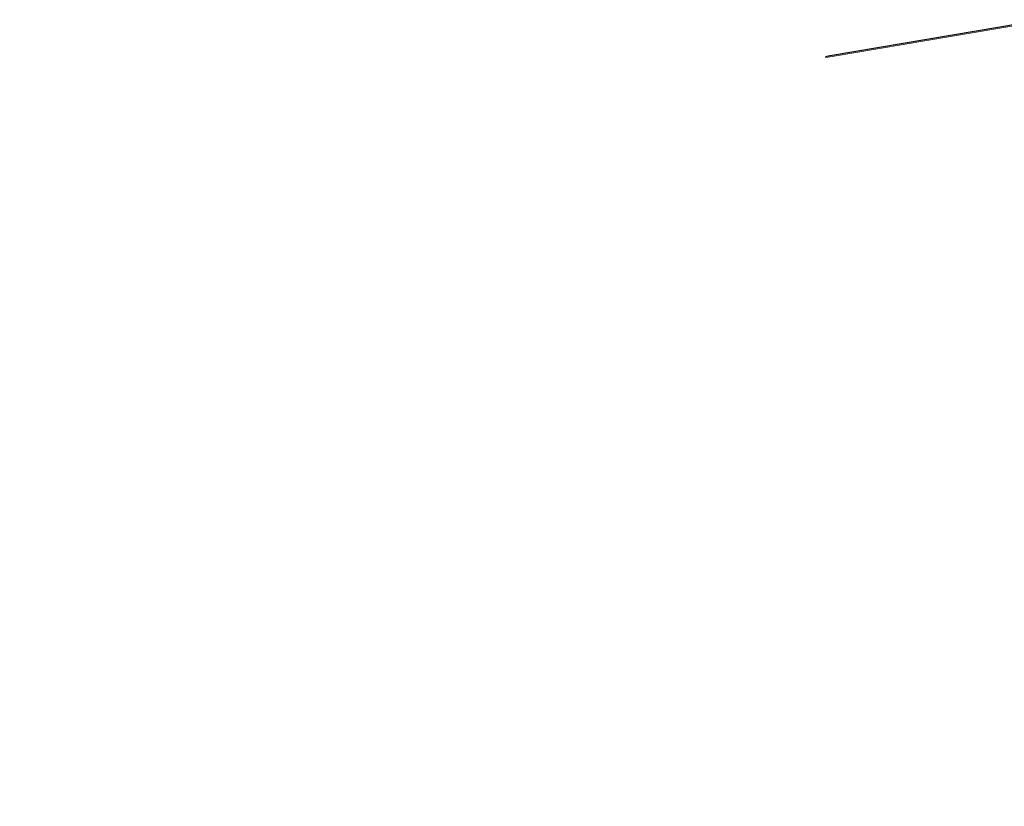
# Model space of a CAD drawing. Header units: metres. Extents: x -502 to 161, y -108 to 174.
# Tile 213 of 256: x -278 to -178, y 46 to 126. Entities that reach past the tile are written whole.
import ezdxf

# ---------------------------------------------------------------- set-up
doc = ezdxf.new("R2010")
doc.units = ezdxf.units.M
doc.header["$LTSCALE"] = 0.1
doc.linetypes.add('2-1', pattern=[0.17, 0.06, -0.025, 0.06, -0.025])
doc.linetypes.add('3', pattern=[0.27, 0.1, -0.035, 0.1, -0.035])
doc.layers.add('BRI31-005.06-5f07-Koordinierung Lageplan 4. BA ZOB Fernbusbahnh', color=7, linetype='Continuous')
doc.layers.add('BRI31-005.07-5f08-Koordinierung Lageplan 4. BA Radstation - Seeterrasse 2023-05-31', color=7, linetype='Continuous')

msp = doc.modelspace()

# ---------------------------------------------------------------- linework, layer by layer
at = {"layer": 'BRI31-005.06-5f07-Koordinierung Lageplan 4. BA ZOB Fernbusbahnh', "color": 7, "linetype": 'Continuous', "lineweight": 13, "transparency": 33554687, "flags": 128}
for points in [[(-337.053, -53.906), (-337.053, -53.906, 0.024076), (-333.124, -51.36), (-333.124, -51.36, -0.090571), (-316.448, -43.461, 0.047347), (-281.841, -30.587), (-279.077, -29.218, 0.045809), (-264.224, -20.071), (-198.594, 29.158, -0.054812), (-181.586, 39.217), (-181.586, 39.217, -0.038475), (-159.177, 47.336), (-159.177, 47.336, 0.039395), (-137.757, 55.141), (-137.192, 55.4), (-137.192, 55.4, 0.064343), (-127.446, 61.52), (-127.446, 61.52), (-122.571, 65.536, -0.170872), (-88.33, 78.059), (-82.282, 78.436), (-80.567, 79.709), (-70.98, 86.821), (-68.555, 87.666)], [(-279.011, -29.352, 0.045809), (-264.134, -20.191), (-198.504, 29.038), (-198.504, 29.038, -0.054812), (-181.524, 39.08), (-181.524, 39.08, -0.038475), (-159.137, 47.192), (-159.137, 47.192, 0.039395), (-137.695, 55.004), (-137.695, 55.004), (-137.129, 55.264, 0.064344), (-127.35, 61.405), (-122.476, 65.42), (-122.476, 65.42, -0.17089), (-88.325, 77.909), (-88.325, 77.909), (-82.228, 78.289), (-80.478, 79.588), (-70.909, 86.687), (-68.561, 87.506)]]:
    msp.add_lwpolyline(points, format="xyb", dxfattribs=at)
at = {"layer": 'BRI31-005.07-5f08-Koordinierung Lageplan 4. BA Radstation - Seeterrasse 2023-05-31', "color": 190, "linetype": 'Continuous', "lineweight": 30, "true_color": 0x7f00ff, "transparency": 33554687, "flags": 128}
msp.add_lwpolyline([(-174.341, 125.558), (-183.508, 124), (-195.877, 121.909), (-195.892, 121.906), (-196.355, 121.819)], dxfattribs=at)
msp.add_lwpolyline([(-174.341, 125.558), (-183.508, 124), (-195.877, 121.909), (-195.892, 121.906), (-196.355, 121.819)], dxfattribs=at)
at = {"layer": 'BRI31-005.07-5f08-Koordinierung Lageplan 4. BA Radstation - Seeterrasse 2023-05-31', "color": 255, "linetype": 'Continuous', "lineweight": 9, "transparency": 33554687, "flags": 128}
msp.add_lwpolyline([(-196.337, 121.721), (-195.873, 121.808), (-195.859, 121.811), (-183.491, 123.901), (-174.337, 125.457)], dxfattribs=at)
msp.add_lwpolyline([(-196.337, 121.721), (-195.873, 121.808), (-195.859, 121.811), (-183.491, 123.901), (-174.337, 125.457)], dxfattribs=at)
at = {"layer": 'BRI31-005.07-5f08-Koordinierung Lageplan 4. BA Radstation - Seeterrasse 2023-05-31', "color": 7, "linetype": '2-1', "lineweight": 13, "transparency": 33554687, "flags": 128}
for points in [[(-337.053, -53.906), (-337.053, -53.906, 0.024076), (-333.124, -51.36), (-333.124, -51.36, -0.090571), (-316.448, -43.461, 0.047347), (-281.841, -30.587), (-279.077, -29.218, 0.045809), (-264.224, -20.071), (-198.594, 29.158, -0.054812), (-181.586, 39.217), (-181.586, 39.217, -0.038475), (-159.177, 47.336), (-159.177, 47.336, 0.039395), (-137.757, 55.141), (-137.192, 55.4), (-137.192, 55.4, 0.064343), (-127.446, 61.52), (-127.446, 61.52), (-122.571, 65.536, -0.170872), (-88.33, 78.059), (-82.282, 78.436), (-80.567, 79.709), (-70.98, 86.821), (-68.555, 87.666)], [(-337.053, -53.906), (-337.053, -53.906, 0.024076), (-333.124, -51.36), (-333.124, -51.36, -0.090571), (-316.448, -43.461, 0.047347), (-281.841, -30.587), (-279.077, -29.218, 0.045809), (-264.224, -20.071), (-198.594, 29.158, -0.054812), (-181.586, 39.217), (-181.586, 39.217, -0.038475), (-159.177, 47.336), (-159.177, 47.336, 0.039395), (-137.757, 55.141), (-137.192, 55.4), (-137.192, 55.4, 0.064343), (-127.446, 61.52), (-127.446, 61.52), (-122.571, 65.536, -0.170872), (-88.33, 78.059), (-82.282, 78.436), (-80.567, 79.709), (-70.98, 86.821), (-68.555, 87.666)], [(-336.978, -54.036), (-336.978, -54.036, 0.024076), (-333.036, -51.482), (-333.036, -51.482, -0.090571), (-316.409, -43.606), (-316.409, -43.606, 0.047348), (-281.775, -30.721), (-281.775, -30.721), (-279.011, -29.352, 0.045809), (-264.134, -20.191), (-198.504, 29.038), (-198.504, 29.038, -0.054812), (-181.524, 39.08), (-181.524, 39.08, -0.038475), (-159.137, 47.192), (-159.137, 47.192, 0.039395), (-137.695, 55.004), (-137.695, 55.004), (-137.129, 55.264, 0.064344), (-127.35, 61.405), (-122.476, 65.42), (-122.476, 65.42, -0.17089), (-88.325, 77.909), (-88.325, 77.909), (-82.228, 78.289), (-80.478, 79.588), (-70.909, 86.687), (-68.561, 87.506)], [(-336.978, -54.036), (-336.978, -54.036, 0.024076), (-333.036, -51.482), (-333.036, -51.482, -0.090571), (-316.409, -43.606), (-316.409, -43.606, 0.047348), (-281.775, -30.721), (-281.775, -30.721), (-279.011, -29.352, 0.045809), (-264.134, -20.191), (-198.504, 29.038), (-198.504, 29.038, -0.054812), (-181.524, 39.08), (-181.524, 39.08, -0.038475), (-159.137, 47.192), (-159.137, 47.192, 0.039395), (-137.695, 55.004), (-137.695, 55.004), (-137.129, 55.264, 0.064344), (-127.35, 61.405), (-122.476, 65.42), (-122.476, 65.42, -0.17089), (-88.325, 77.909), (-88.325, 77.909), (-82.228, 78.289), (-80.478, 79.588), (-70.909, 86.687), (-68.561, 87.506)], [(-181.407, 38.82), (-181.407, 38.82, -0.038472), (-159.063, 46.917), (-159.063, 46.917), (-159.063, 46.917, 0.039399), (-137.576, 54.745), (-137.576, 54.745), (-137.01, 55.005), (-137.01, 55.005, 0.064354), (-127.168, 61.185), (-127.168, 61.185), (-122.295, 65.2), (-122.295, 65.2, -0.170924), (-88.314, 77.624), (-88.314, 77.624), (-82.299, 77.999)], [(-181.407, 38.82), (-181.407, 38.82, -0.038472), (-159.063, 46.917), (-159.063, 46.917), (-159.063, 46.917, 0.039399), (-137.576, 54.745), (-137.576, 54.745), (-137.01, 55.005), (-137.01, 55.005, 0.064354), (-127.168, 61.185), (-127.168, 61.185), (-122.295, 65.2), (-122.295, 65.2, -0.170924), (-88.314, 77.624), (-88.314, 77.624), (-82.299, 77.999)]]:
    msp.add_lwpolyline(points, format="xyb", dxfattribs=at)
at = {"layer": 'BRI31-005.07-5f08-Koordinierung Lageplan 4. BA Radstation - Seeterrasse 2023-05-31', "color": 255, "linetype": 'Continuous', "lineweight": 9, "transparency": 33554687, "flags": 128}
msp.add_lwpolyline([(-67.847, 87.091), (-68.565, 87.398), (-70.862, 86.597), (-80.418, 79.508), (-82.192, 78.191), (-88.321, 77.809, 0.170942), (-122.419, 65.337), (-127.291, 61.323), (-127.291, 61.323, -0.064309), (-137.087, 55.173), (-137.087, 55.173), (-137.653, 54.913), (-137.653, 54.913, -0.039396), (-159.111, 47.095), (-159.111, 47.095, 0.038849), (-181.694, 38.893)], format="xyb", dxfattribs=at)
msp.add_lwpolyline([(-67.847, 87.091), (-68.565, 87.398), (-70.862, 86.597), (-80.418, 79.508), (-82.192, 78.191), (-88.321, 77.809, 0.170942), (-122.419, 65.337), (-127.291, 61.323), (-127.291, 61.323, -0.064309), (-137.087, 55.173), (-137.087, 55.173), (-137.653, 54.913), (-137.653, 54.913, -0.039396), (-159.111, 47.095), (-159.111, 47.095, 0.038849), (-181.694, 38.893)], format="xyb", dxfattribs=at)
at = {"layer": 'BRI31-005.07-5f08-Koordinierung Lageplan 4. BA Radstation - Seeterrasse 2023-05-31', "color": 190, "linetype": '3', "lineweight": 13, "true_color": 0x7f00ff, "transparency": 33554687, "flags": 128}
msp.add_lwpolyline([(-181.463, 38.943), (-181.463, 38.943, -0.038479), (-159.094, 47.048), (-159.094, 47.048, 0.039391), (-137.632, 54.868), (-137.066, 55.128), (-137.066, 55.128, 0.06431), (-127.26, 61.285), (-127.26, 61.285), (-122.381, 65.304), (-122.381, 65.304, -0.170908), (-88.319, 77.759), (-88.319, 77.759), (-82.175, 78.142), (-80.388, 79.468), (-70.838, 86.552), (-68.566, 87.345), (-67.867, 87.045)], format="xyb", dxfattribs=at)
msp.add_lwpolyline([(-181.463, 38.943), (-181.463, 38.943, -0.038479), (-159.094, 47.048), (-159.094, 47.048, 0.039391), (-137.632, 54.868), (-137.066, 55.128), (-137.066, 55.128, 0.06431), (-127.26, 61.285), (-127.26, 61.285), (-122.381, 65.304), (-122.381, 65.304, -0.170908), (-88.319, 77.759), (-88.319, 77.759), (-82.175, 78.142), (-80.388, 79.468), (-70.838, 86.552), (-68.566, 87.345), (-67.867, 87.045)], format="xyb", dxfattribs=at)

doc.saveas('drawing.dxf')
